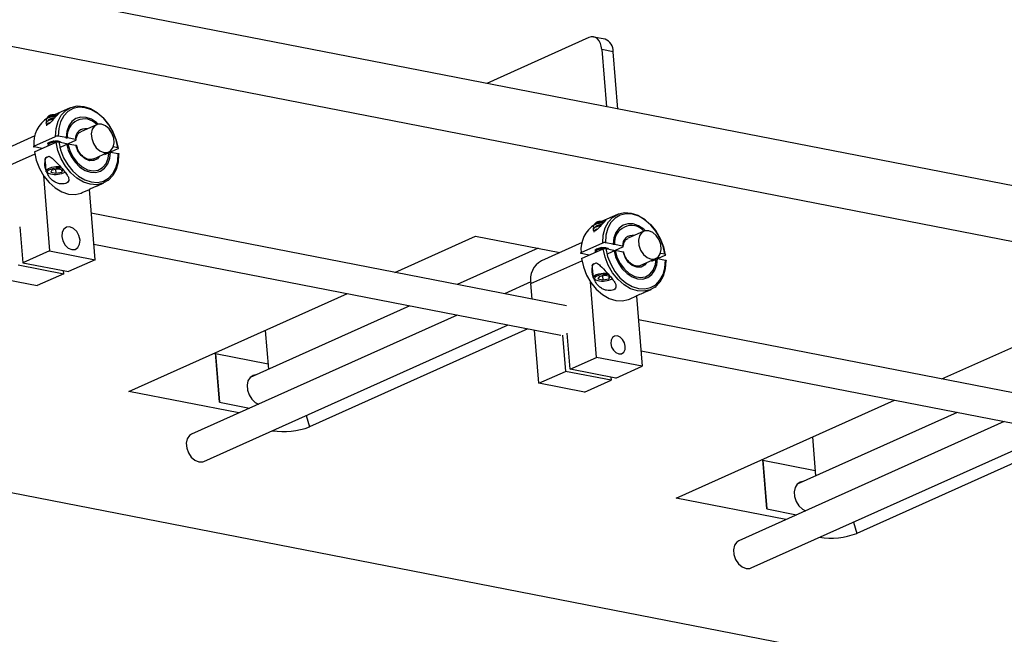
# Model space of a CAD drawing. Header units: inches. Extents: x 0.1 to 43.9, y 0.1 to 33.9.
# Tile 36 of 48: x 28.9 to 30.9, y 12 to 13.3. Entities that reach past the tile are written whole.
import ezdxf
from ezdxf import colors
from ezdxf.entities.mleader import LeaderData, LeaderLine
from ezdxf.math import Vec2, Vec3

# ---------------------------------------------------------------- set-up
doc = ezdxf.new("R2010")
doc.units = ezdxf.units.IN
doc.header["$MEASUREMENT"] = 0

msp = doc.modelspace()

# ---------------------------------------------------------------- linework, layer by layer
at = {"color": 7, "linetype": 'Continuous', "lineweight": 25}
for p, q in [((33.8312, 12.3752), (28.5469, 13.4046)), ((33.8408, 12.2569), (28.366, 13.3234)), ((30.0527, 13.2484), (29.8395, 13.1528)), ((30.0866, 13.2451), (30.0628, 13.2497)), ((30.0797, 13.2237), (30.0894, 13.1041)), ((30.1035, 13.2191), (30.0797, 13.2237)), ((30.1132, 13.0994), (30.1035, 13.2191)), ((28.9698, 13.1019), (28.9368, 13.0872)), ((28.9253, 13.085), (28.9226, 13.0823)), ((28.9414, 13.085), (28.9398, 13.0862)), ((28.9197, 13.0711), (28.9197, 13.0704)), ((29.0248, 13.0667), (28.9922, 13.052)), ((28.896, 13.0431), (28.811, 13.005)), ((28.8939, 13.022), (28.9392, 13.0423)), ((28.9612, 13.0397), (28.9447, 13.0429)), ((28.9806, 13.0359), (28.964, 13.0391)), ((28.9111, 13.0171), (28.8944, 13.0203)), ((28.8949, 13.0099), (28.9402, 13.0301)), ((28.9235, 13.0238), (28.9236, 13.0231)), ((28.9457, 13.0307), (28.9622, 13.0275)), ((28.9473, 13.0194), (28.9486, 13.0191)), ((28.9507, 13.0205), (28.9812, 13.0342)), ((28.965, 13.0269), (28.9816, 13.0237)), ((29.0421, 13.0045), (29.0697, 13.0169)), ((29.0693, 13.0186), (29.0598, 13.0204)), ((28.9189, 12.9979), (28.9216, 12.9992)), ((28.9232, 12.9998), (28.926, 13.0011)), ((29.0177, 12.995), (29.0504, 13.0097)), ((29.0538, 13.0096), (29.0702, 13.0064)), ((28.9174, 12.99), (28.919, 12.9701)), ((28.9443, 12.974), (28.9316, 12.9716)), ((28.9546, 12.972), (28.9443, 12.974)), ((28.9137, 12.9609), (28.9265, 12.8033)), ((28.9205, 12.9679), (28.923, 12.9659)), ((28.9316, 12.9716), (28.9293, 12.9672)), ((28.9293, 12.9672), (28.9396, 12.9652)), ((28.9389, 12.973), (28.9396, 12.9652)), ((28.9396, 12.9652), (28.9523, 12.9676)), ((28.9519, 12.9725), (28.9523, 12.9676)), ((28.9523, 12.9676), (28.9546, 12.972)), ((29.0252, 12.9384), (29.0401, 12.9451)), ((29.0488, 12.9503), (29.0505, 12.9517)), ((28.9949, 12.9248), (29.0101, 12.9316)), ((29.0217, 12.7847), (29.0098, 12.9315)), ((30.0063, 12.6884), (29.0138, 12.8817)), ((30.1124, 12.8794), (30.0794, 12.8646)), ((28.8649, 12.8537), (28.871, 12.7784)), ((30.0678, 12.8624), (30.0652, 12.8597)), ((30.0839, 12.8624), (30.0824, 12.8636)), ((29.6474, 12.7583), (29.8162, 12.834)), ((29.8162, 12.834), (29.9921, 12.7997)), ((30.0622, 12.8486), (30.0623, 12.8478)), ((30.1674, 12.8441), (30.1347, 12.8295)), ((29.0191, 12.817), (29.9943, 12.627)), ((30.0385, 12.8206), (29.9536, 12.7824)), ((30.0365, 12.7995), (30.0818, 12.8198)), ((30.1037, 12.8171), (30.0873, 12.8203)), ((30.0933, 12.7979), (30.1237, 12.8116)), ((30.1232, 12.8133), (30.1066, 12.8165)), ((28.9265, 12.8033), (28.871, 12.7784)), ((28.9265, 12.8033), (29.0217, 12.7847)), ((29.9467, 12.8086), (29.7779, 12.7329)), ((30.0536, 12.7945), (30.037, 12.7978)), ((30.0375, 12.7873), (30.0827, 12.8076)), ((30.0661, 12.8013), (30.0661, 12.8005)), ((30.0882, 12.8081), (30.1047, 12.8049)), ((30.1076, 12.8043), (30.1242, 12.8011)), ((30.1846, 12.7819), (30.2123, 12.7943)), ((30.2118, 12.796), (30.2024, 12.7979)), ((28.8613, 12.7741), (28.9566, 12.7555)), ((28.871, 12.7784), (28.9662, 12.7598)), ((29.0217, 12.7847), (28.9662, 12.7598)), ((30.0614, 12.7753), (30.0642, 12.7766)), ((30.0658, 12.7773), (30.0685, 12.7785)), ((30.1603, 12.7724), (30.193, 12.7871)), ((30.1963, 12.7871), (30.2128, 12.7838)), ((28.8059, 12.7492), (28.9011, 12.7306)), ((28.9566, 12.7555), (28.9011, 12.7306)), ((28.9566, 12.7555), (28.9561, 12.7618)), ((30.0599, 12.7674), (30.0615, 12.7476)), ((30.0742, 12.7491), (30.0718, 12.7447)), ((30.0869, 12.7514), (30.0742, 12.7491)), ((30.0815, 12.7504), (30.0821, 12.7427)), ((30.0972, 12.7494), (30.0869, 12.7514)), ((30.0944, 12.75), (30.0948, 12.745)), ((30.0948, 12.745), (30.0972, 12.7494)), ((29.9313, 12.7382), (29.8766, 12.7136)), ((29.9342, 12.7024), (29.9315, 12.7347)), ((30.0691, 12.5807), (30.0563, 12.7384)), ((30.063, 12.7453), (30.0656, 12.7434)), ((30.0718, 12.7447), (30.0821, 12.7427)), ((30.0821, 12.7427), (30.0948, 12.745)), ((30.1914, 12.7277), (30.1931, 12.7291)), ((29.0924, 12.5093), (29.5485, 12.7139)), ((30.1375, 12.7022), (30.1526, 12.709)), ((30.1524, 12.7089), (30.1643, 12.5622)), ((30.1678, 12.7159), (30.1827, 12.7225)), ((29.679, 12.6885), (29.3453, 12.5388)), ((26.9185, 12.6741), (31.2526, 11.8298)), ((29.7776, 12.6692), (29.2233, 12.4206)), ((29.2489, 12.3636), (29.8841, 12.6485)), ((31.1489, 12.4658), (30.1564, 12.6591)), ((29.3772, 12.6371), (29.3838, 12.556)), ((29.9256, 12.6404), (29.4696, 12.4358)), ((29.9484, 12.5266), (29.9394, 12.6377)), ((29.9978, 12.6268), (30.0039, 12.5515)), ((30.0136, 12.5558), (30.0075, 12.6312)), ((30.79, 12.5357), (30.9588, 12.6114)), ((29.2817, 12.487), (29.2733, 12.5904)), ((29.2734, 12.5887), (29.2817, 12.487)), ((29.2734, 12.5887), (29.3829, 12.5673)), ((30.1617, 12.5944), (31.1369, 12.4044)), ((30.0136, 12.5558), (30.0691, 12.5807)), ((30.1643, 12.5622), (30.0691, 12.5807)), ((29.9484, 12.5266), (30.0039, 12.5515)), ((30.0991, 12.5329), (30.0039, 12.5515)), ((30.1088, 12.5373), (30.0136, 12.5558)), ((30.1088, 12.5373), (30.1643, 12.5622)), ((30.0437, 12.508), (29.9484, 12.5266)), ((30.0437, 12.508), (30.0991, 12.5329)), ((30.0986, 12.5392), (30.0991, 12.5329)), ((29.3216, 12.4647), (29.0924, 12.5093)), ((29.2817, 12.487), (29.3442, 12.4748)), ((30.235, 12.2867), (30.691, 12.4913)), ((30.8216, 12.4659), (30.4879, 12.3162)), ((30.9202, 12.4467), (30.3659, 12.198)), ((30.3915, 12.141), (31.0266, 12.4259)), ((30.5198, 12.4145), (30.5264, 12.3335)), ((31.0682, 12.4178), (30.6122, 12.2133)), ((30.4242, 12.2644), (30.4158, 12.3678)), ((30.416, 12.3661), (30.4242, 12.2644)), ((30.416, 12.3661), (30.5255, 12.3448)), ((30.4641, 12.2421), (30.235, 12.2867)), ((30.4242, 12.2644), (30.4867, 12.2522))]:
    msp.add_line(p, q, dxfattribs=at)
at = {"color": 8, "linetype": 'Continuous', "lineweight": 25}
for p, q in [((28.8957, 13.0051), (28.789, 12.9573)), ((29.9315, 12.7347), (30.0383, 12.7826)), ((29.4628, 12.4595), (29.4696, 12.4358)), ((30.6054, 12.237), (30.6122, 12.2133))]:
    msp.add_line(p, q, dxfattribs=at)
at = {"color": 7, "linetype": 'Continuous', "lineweight": 25, "flags": 128}
for points in [[(30.0797, 13.2237), (30.0787, 13.2305), (30.0768, 13.2365), (30.0741, 13.2416), (30.0706, 13.2457), (30.0666, 13.2484), (30.0622, 13.2498), (30.0575, 13.2498), (30.0527, 13.2484)], [(28.9392, 13.0423), (28.9403, 13.0589), (28.9444, 13.0738), (28.9512, 13.0865), (28.9605, 13.0963), (28.9718, 13.1028), (28.9846, 13.1057), (28.9983, 13.1048), (29.0124, 13.1003), (29.0261, 13.0922), (29.0388, 13.081), (29.05, 13.0673), (29.0591, 13.0515), (29.0658, 13.0344), (29.0697, 13.0169)], [(29.0693, 13.0186), (29.0655, 13.0353), (29.0591, 13.0515), (29.0504, 13.0665), (29.0397, 13.0796), (29.0276, 13.0903), (29.0145, 13.0979), (29.0012, 13.1022), (28.9881, 13.1031), (28.9759, 13.1003), (28.9651, 13.0942), (28.9563, 13.0849), (28.9497, 13.0728), (28.9458, 13.0586), (28.9447, 13.0429)], [(28.9376, 13.087), (28.9395, 13.0864), (28.9398, 13.0862)], [(29.0285, 13.0678), (29.025, 13.071), (29.0141, 13.078), (29.0028, 13.0818), (28.9918, 13.0823), (28.9818, 13.0794), (28.9732, 13.0732), (28.9667, 13.0641), (28.9626, 13.0527), (28.9612, 13.0397)], [(29.04, 13.0086), (29.048, 13.0088), (29.0548, 13.0126), (29.0594, 13.0194), (29.0615, 13.0285), (29.0606, 13.0387), (29.057, 13.0489), (29.0511, 13.0578), (29.0435, 13.0644), (29.0352, 13.0677), (29.0272, 13.0675), (29.0205, 13.0638), (29.0158, 13.057), (29.0138, 13.0479), (29.0146, 13.0376), (29.0182, 13.0274), (29.0242, 13.0185), (29.0317, 13.012), (29.04, 13.0086)], [(28.9232, 13.027), (28.9239, 13.0285), (28.9265, 13.0302), (28.9308, 13.0316), (28.936, 13.0325), (28.9414, 13.0327), (28.9462, 13.0322)], [(29.0707, 13.0047), (29.0696, 12.9882), (29.0655, 12.9732), (29.0587, 12.9605), (29.0494, 12.9507), (29.0381, 12.9443), (29.0253, 12.9414), (29.0115, 12.9422), (28.9975, 12.9468), (28.9838, 12.9548), (28.9711, 12.966), (28.9599, 12.9798), (28.9508, 12.9956), (28.9441, 13.0126), (28.9402, 13.0301)], [(28.9457, 13.0307), (28.9494, 13.014), (28.9558, 12.9978), (28.9646, 12.9828), (28.9752, 12.9697), (28.9874, 12.959), (29.0004, 12.9514), (29.0138, 12.9471), (29.0268, 12.9462), (29.039, 12.949), (29.0498, 12.9551), (29.0587, 12.9644), (29.0652, 12.9765), (29.0691, 12.9907), (29.0702, 13.0064)], [(28.9462, 13.0322), (28.9496, 13.0311), (28.9511, 13.0296)], [(28.9622, 13.0275), (28.9658, 13.0134), (28.9719, 13), (28.9801, 12.9881), (28.99, 12.9783), (29.0008, 12.9713), (29.0121, 12.9675), (29.0231, 12.967), (29.0332, 12.9699), (29.0417, 12.9761), (29.0482, 12.9852), (29.0523, 12.9966), (29.0538, 13.0096)], [(28.965, 13.0269), (28.9689, 13.0126), (28.9755, 12.9992), (28.9843, 12.9875), (28.9948, 12.9784), (29.0061, 12.9726), (29.0175, 12.9704), (29.0282, 12.9719), (29.0375, 12.9772), (29.0446, 12.9857), (29.0492, 12.997), (29.0509, 13.0102)], [(28.8949, 13.0099), (28.8988, 12.9923), (28.9055, 12.9753), (28.9147, 12.9595), (28.9259, 12.9457), (28.9386, 12.9345), (28.9523, 12.9265), (28.9663, 12.9219), (28.98, 12.9211), (28.9928, 12.924), (28.9949, 12.9248)], [(28.917, 12.9943), (28.9181, 12.9967), (28.9224, 12.9995), (28.9258, 13.0008)], [(28.9205, 12.9679), (28.919, 12.9697), (28.92, 12.9726), (28.9243, 12.9754), (28.9313, 12.9777), (28.9398, 12.9791), (28.9487, 12.9794), (28.949, 12.9794)], [(28.9522, 12.9759), (28.9481, 12.9762), (28.9403, 12.9759), (28.9326, 12.9747), (28.9264, 12.9727), (28.9226, 12.9702), (28.9217, 12.9676), (28.9239, 12.9654), (28.9288, 12.9637)], [(30.0818, 12.8198), (30.0829, 12.8363), (30.087, 12.8513), (30.0938, 12.8639), (30.1031, 12.8737), (30.1144, 12.8802), (30.1272, 12.8831), (30.1409, 12.8822), (30.155, 12.8777), (30.1686, 12.8696), (30.1814, 12.8585), (30.1926, 12.8447), (30.2017, 12.8289), (30.2084, 12.8119), (30.2123, 12.7943)], [(30.2118, 12.796), (30.2081, 12.8127), (30.2017, 12.829), (30.1929, 12.844), (30.1823, 12.8571), (30.1701, 12.8677), (30.1571, 12.8753), (30.1437, 12.8797), (30.1307, 12.8805), (30.1185, 12.8778), (30.1077, 12.8716), (30.0988, 12.8623), (30.0923, 12.8503), (30.0884, 12.8361), (30.0873, 12.8203)], [(28.9903, 12.8258), (28.9881, 12.8351), (28.9833, 12.8436), (28.9767, 12.8499), (28.9693, 12.8531), (28.9622, 12.8527), (28.9564, 12.8488), (28.9529, 12.842), (28.9522, 12.8332), (28.9544, 12.8239), (28.9591, 12.8154), (28.9657, 12.8091), (28.9731, 12.8058), (28.9803, 12.8062), (28.986, 12.8101), (28.9895, 12.817), (28.9903, 12.8258)], [(30.0802, 12.8644), (30.082, 12.8638), (30.0824, 12.8636)], [(30.1711, 12.8453), (30.1675, 12.8484), (30.1567, 12.8554), (30.1454, 12.8593), (30.1344, 12.8597), (30.1243, 12.8568), (30.1158, 12.8506), (30.1093, 12.8416), (30.1052, 12.8302), (30.1037, 12.8171)], [(30.1826, 12.786), (30.1906, 12.7862), (30.1973, 12.79), (30.202, 12.7968), (30.2041, 12.8059), (30.2032, 12.8162), (30.1996, 12.8264), (30.1937, 12.8353), (30.1861, 12.8418), (30.1778, 12.8452), (30.1698, 12.845), (30.1631, 12.8412), (30.1584, 12.8344), (30.1563, 12.8253), (30.1572, 12.815), (30.1608, 12.8048), (30.1667, 12.7959), (30.1743, 12.7894), (30.1826, 12.786)], [(30.0658, 12.8045), (30.0665, 12.806), (30.0691, 12.8077), (30.0734, 12.8091), (30.0786, 12.8099), (30.084, 12.8101), (30.0888, 12.8096)], [(30.0888, 12.8096), (30.0922, 12.8085), (30.0937, 12.8071)], [(30.2133, 12.7821), (30.2122, 12.7656), (30.2081, 12.7506), (30.2012, 12.738), (30.192, 12.7282), (30.1807, 12.7217), (30.1679, 12.7188), (30.1541, 12.7197), (30.1401, 12.7242), (30.1264, 12.7323), (30.1137, 12.7434), (30.1025, 12.7572), (30.0933, 12.773), (30.0867, 12.79), (30.0827, 12.8076)], [(30.0882, 12.8081), (30.092, 12.7914), (30.0984, 12.7752), (30.1071, 12.7602), (30.1178, 12.7471), (30.1299, 12.7365), (30.143, 12.7288), (30.1563, 12.7245), (30.1694, 12.7237), (30.1816, 12.7264), (30.1924, 12.7325), (30.2012, 12.7419), (30.2078, 12.7539), (30.2117, 12.7681), (30.2128, 12.7838)], [(30.1047, 12.8049), (30.1084, 12.7908), (30.1145, 12.7775), (30.1227, 12.7655), (30.1325, 12.7558), (30.1434, 12.7487), (30.1547, 12.7449), (30.1657, 12.7444), (30.1757, 12.7473), (30.1843, 12.7535), (30.1908, 12.7626), (30.1949, 12.774), (30.1963, 12.7871)], [(30.1076, 12.8043), (30.1115, 12.7901), (30.1181, 12.7766), (30.1269, 12.7649), (30.1373, 12.7559), (30.1486, 12.75), (30.1601, 12.7478), (30.1708, 12.7493), (30.18, 12.7546), (30.1872, 12.7631), (30.1918, 12.7744), (30.1935, 12.7876)], [(30.0375, 12.7873), (30.0414, 12.7697), (30.0481, 12.7527), (30.0572, 12.7369), (30.0684, 12.7231), (30.0812, 12.712), (30.0949, 12.7039), (30.1089, 12.6994), (30.1226, 12.6985), (30.1354, 12.7014), (30.1375, 12.7022)], [(30.0596, 12.7717), (30.0607, 12.7741), (30.065, 12.7769), (30.0683, 12.7782)], [(30.063, 12.7453), (30.0616, 12.7471), (30.0626, 12.75), (30.0669, 12.7528), (30.0739, 12.7551), (30.0824, 12.7565), (30.0913, 12.7568), (30.0916, 12.7568)], [(30.0947, 12.7534), (30.0907, 12.7536), (30.0828, 12.7533), (30.0752, 12.7521), (30.069, 12.7501), (30.0652, 12.7476), (30.0643, 12.745), (30.0665, 12.7428), (30.0714, 12.7412)], [(30.1289, 12.604), (30.1272, 12.6114), (30.1234, 12.6181), (30.1182, 12.6231), (30.1123, 12.6257), (30.1066, 12.6254), (30.102, 12.6223), (30.0992, 12.6168), (30.0987, 12.6099), (30.1004, 12.6024), (30.1042, 12.5957), (30.1094, 12.5907), (30.1153, 12.5881), (30.121, 12.5884), (30.1256, 12.5915), (30.1284, 12.597), (30.1289, 12.604)], [(29.3569, 12.544), (29.3517, 12.543), (29.3453, 12.5387), (29.3409, 12.5317), (29.3391, 12.5227), (29.3399, 12.5126), (29.3433, 12.5025), (29.349, 12.4935), (29.3562, 12.4866), (29.3628, 12.4832)], [(29.2233, 12.4206), (29.219, 12.4177), (29.2143, 12.4109), (29.2122, 12.4018), (29.2131, 12.3915), (29.2167, 12.3813), (29.2226, 12.3724), (29.2302, 12.3659), (29.2385, 12.3625)], [(29.2385, 12.3625), (29.2465, 12.3627), (29.2489, 12.3636)], [(30.4995, 12.3214), (30.4942, 12.3204), (30.4879, 12.3162), (30.4835, 12.3092), (30.4816, 12.3001), (30.4825, 12.29), (30.4859, 12.2799), (30.4915, 12.2709), (30.4988, 12.2641), (30.5053, 12.2606)], [(30.3659, 12.198), (30.3615, 12.1951), (30.3569, 12.1883), (30.3548, 12.1792), (30.3556, 12.1689), (30.3593, 12.1587), (30.3652, 12.1498), (30.3728, 12.1433), (30.3811, 12.14)], [(30.3811, 12.14), (30.3891, 12.1401), (30.3915, 12.141)]]:
    msp.add_lwpolyline(points, dxfattribs=at)
at = {"color": 8, "linetype": 'Continuous', "lineweight": 25, "flags": 128}
for points in [[(29.0307, 13.0008), (29.0266, 12.9957), (29.0191, 12.9916), (29.0102, 12.9914), (29.0009, 12.9951), (28.9924, 13.0024), (28.9857, 13.0123), (28.9816, 13.0237)], [(30.1732, 12.7782), (30.1692, 12.7732), (30.1617, 12.769), (30.1527, 12.7688), (30.1435, 12.7726), (30.135, 12.7798), (30.1283, 12.7897), (30.1242, 12.8011)]]:
    msp.add_lwpolyline(points, dxfattribs=at)
at = {"color": 7, "linetype": 'Continuous', "lineweight": 25}
for centre, radius, start, end in [((30.0774, 13.2206), 0.0262, 356.7513, 69.495), ((28.9553, 13.0284), 0.0617, 121.6678, 185.8971), ((28.9344, 13.0514), 0.0319, 94.7408, 112.1107), ((28.934, 13.0703), 0.0171, 77.8806, 120.7077), ((28.935, 13.0641), 0.0218, 76.2758, 94.3033), ((28.999, 13.0434), 0.0353, 41.8679, 186.9278), ((28.9384, 13.0111), 0.0483, 258.5716, 295.5637), ((30.0979, 12.8058), 0.0617, 121.6674, 185.8973), ((30.077, 12.8288), 0.0319, 94.7408, 112.1104), ((30.0766, 12.8477), 0.0171, 77.8811, 120.7072), ((30.0776, 12.8415), 0.0218, 76.2758, 94.3033), ((30.1416, 12.8208), 0.0353, 41.868, 186.9275), ((29.9755, 12.7434), 0.0448, 119.2738, 191.2006), ((30.081, 12.7885), 0.0483, 258.5715, 295.5638), ((29.4158, 12.5739), 0.1482, 260.6851, 291.2968), ((30.5583, 12.3513), 0.1482, 260.6851, 291.2968)]:
    msp.add_arc(centre, radius, start, end, dxfattribs=at)
at = {"color": 8, "linetype": 'Continuous', "lineweight": 25}
for centre, start, end in [((29.0014, 13.0374), 79.7575, 184.1057), ((30.144, 12.8148), 79.7573, 184.1054)]:
    msp.add_arc(centre, 0.0208, start, end, dxfattribs=at)
at = {"color": 7, "linetype": 'Continuous', "lineweight": 25}
for points, knots in [([(28.9318, 13.0832), (28.93, 13.0828), (28.9265, 13.0821), (28.9222, 13.0802), (28.9195, 13.0782), (28.919, 13.076), (28.9199, 13.0745), (28.9213, 13.0739), (28.9215, 13.0738)], [0, 0, 0, 0, 0.193723, 0.382278, 0.574221, 0.771239, 0.960414, 1, 1, 1, 1]), ([(28.9419, 13.0856), (28.9402, 13.0838), (28.9368, 13.0802), (28.9318, 13.0746), (28.9277, 13.0706), (28.9251, 13.0685), (28.9231, 13.0674), (28.9215, 13.0671), (28.9201, 13.0678), (28.9196, 13.0701), (28.92, 13.0727), (28.9216, 13.0746), (28.9218, 13.0748)], [0, 0, 0, 0, 0.178018, 0.358397, 0.434677, 0.511763, 0.561995, 0.612213, 0.682871, 0.797304, 0.974631, 1, 1, 1, 1]), ([(28.9198, 13.0711), (28.9199, 13.0718), (28.92, 13.0731), (28.9227, 13.0751), (28.927, 13.0769), (28.9315, 13.078), (28.9342, 13.0783), (28.9351, 13.0783)], [0, 0, 0, 0, 0.196522, 0.423446, 0.650346, 0.883271, 1, 1, 1, 1]), ([(28.9344, 13.0775), (28.9337, 13.0775), (28.933, 13.0774), (28.9305, 13.077), (28.9269, 13.0761), (28.9227, 13.0743), (28.92, 13.0724), (28.9199, 13.071), (28.9199, 13.0704)], [0, 0, 0, 0, 0.084443, 0.092762, 0.330122, 0.56115, 0.796329, 1, 1, 1, 1]), ([(28.9334, 13.0859), (28.9324, 13.0858), (28.9304, 13.0855), (28.9272, 13.0847), (28.9245, 13.0837), (28.9226, 13.0825), (28.9222, 13.0816), (28.922, 13.0812)], [0, 0, 0, 0, 0.17506, 0.38464, 0.594264, 0.804235, 1, 1, 1, 1]), ([(28.9224, 13.081), (28.9236, 13.0815), (28.9259, 13.0827), (28.9302, 13.084), (28.9342, 13.0849), (28.9376, 13.0853), (28.9394, 13.0854), (28.9401, 13.0853), (28.9402, 13.0853)], [0, 0, 0, 0, 0.205113, 0.410217, 0.615254, 0.787406, 0.959899, 1, 1, 1, 1]), ([(28.9257, 13.0828), (28.9252, 13.0825), (28.9241, 13.0819), (28.923, 13.0813), (28.9225, 13.081)], [0, 0, 0, 0, 0.4994217, 1, 1, 1, 1]), ([(28.9262, 13.0768), (28.9256, 13.0766), (28.9246, 13.076), (28.9235, 13.0754), (28.9229, 13.0751)], [0, 0, 0, 0, 0.4994217, 1, 1, 1, 1]), ([(28.9334, 13.0859), (28.9329, 13.0858), (28.9312, 13.0855), (28.9281, 13.0847), (28.9252, 13.0833), (28.9235, 13.0822), (28.9234, 13.0816), (28.9234, 13.0815)], [0, 0, 0, 0, 0.103051, 0.391854, 0.673169, 0.954525, 1, 1, 1, 1]), ([(28.937, 13.0803), (28.9369, 13.0803), (28.936, 13.0803), (28.9344, 13.0801), (28.9316, 13.0796), (28.9286, 13.0788), (28.9257, 13.0774), (28.924, 13.0763), (28.9239, 13.0757), (28.9239, 13.0756)], [0, 0, 0, 0, 0.006375, 0.189706, 0.273208, 0.507223, 0.735171, 0.963152, 1, 1, 1, 1]), ([(28.9402, 13.0853), (28.9399, 13.0854), (28.9387, 13.0855), (28.9359, 13.0855), (28.932, 13.085), (28.9282, 13.084), (28.9264, 13.0831), (28.9255, 13.0827)], [0, 0, 0, 0, 0.087722, 0.321997, 0.548865, 0.785201, 1, 1, 1, 1]), ([(28.9362, 13.0795), (28.935, 13.0794), (28.9325, 13.0791), (28.9287, 13.0781), (28.9269, 13.0772), (28.926, 13.0767)], [0, 0, 0, 0, 0.332031, 0.681962, 1, 1, 1, 1]), ([(28.9399, 13.0834), (28.9395, 13.0835), (28.938, 13.0836), (28.9351, 13.0836), (28.9327, 13.0833), (28.9318, 13.0832)], [0, 0, 0, 0, 0.161014, 0.686623, 1, 1, 1, 1]), ([(28.9368, 13.0866), (28.9375, 13.0869), (28.9395, 13.088), (28.9424, 13.0894), (28.9448, 13.0904), (28.9461, 13.0908), (28.9463, 13.0905), (28.9453, 13.0892), (28.9435, 13.0873), (28.9421, 13.0858), (28.9419, 13.0856)], [0, 0, 0, 0, 0.0731818, 0.2129281, 0.3394468, 0.4642123, 0.5957442, 0.7426665, 0.9558447, 1, 1, 1, 1]), ([(28.9264, 13.0696), (28.9254, 13.0692), (28.9228, 13.0683), (28.9205, 13.0664), (28.9204, 13.0651), (28.9204, 13.0645)], [0, 0, 0, 0, 0.274148, 0.663131, 1, 1, 1, 1]), ([(28.9207, 13.0667), (28.9207, 13.0668), (28.9209, 13.0677), (28.9233, 13.0691), (28.926, 13.0705), (28.9279, 13.0709), (28.928, 13.071)], [0, 0, 0, 0, 0.080985, 0.520571, 0.960111, 1, 1, 1, 1]), ([(28.9266, 13.0709), (28.9261, 13.0706), (28.9251, 13.0701), (28.924, 13.0695), (28.9234, 13.0692)], [0, 0, 0, 0, 0.4994217, 1, 1, 1, 1]), ([(28.9447, 13.0429), (28.9443, 13.0429), (28.9436, 13.043), (28.9422, 13.043), (28.9409, 13.0429), (28.9399, 13.0426), (28.9394, 13.0424), (28.9392, 13.0423)], [0, 0, 0, 0, 0.2155091, 0.4309962, 0.6462335, 0.8607965, 1, 1, 1, 1]), ([(28.964, 13.0391), (28.9639, 13.0391), (28.9637, 13.039), (28.9631, 13.0388), (28.9625, 13.0388), (28.9618, 13.0388), (28.9613, 13.0389), (28.9609, 13.039), (28.9607, 13.0391), (28.9607, 13.0393), (28.9608, 13.0395), (28.9611, 13.0396), (28.9612, 13.0397)], [0, 0, 0, 0, 0.086881, 0.1932, 0.299952, 0.407267, 0.515225, 0.623527, 0.731717, 0.800021, 0.906641, 1, 1, 1, 1]), ([(28.9812, 13.0342), (28.9814, 13.0343), (28.9819, 13.0346), (28.9821, 13.035), (28.982, 13.0354), (28.9814, 13.0357), (28.9809, 13.0358), (28.9806, 13.0359)], [0, 0, 0, 0, 0.209304, 0.418623, 0.630067, 0.845709, 1, 1, 1, 1]), ([(28.982, 13.034), (28.9821, 13.0354), (28.9825, 13.0397), (28.9849, 13.0456), (28.9883, 13.0501), (28.9911, 13.0512), (28.992, 13.0516)], [0, 0, 0, 0, 0.169625, 0.501622, 0.835785, 1, 1, 1, 1]), ([(28.8939, 13.022), (28.8937, 13.0219), (28.8932, 13.0216), (28.893, 13.0212), (28.8931, 13.0208), (28.8937, 13.0205), (28.8942, 13.0204), (28.8944, 13.0203)], [0, 0, 0, 0, 0.213898, 0.42779, 0.642016, 0.856732, 1, 1, 1, 1]), ([(28.9232, 13.029), (28.9232, 13.0289), (28.9229, 13.0281), (28.9239, 13.0271), (28.9255, 13.0265), (28.9259, 13.0263)], [0, 0, 0, 0, 0.106152, 0.758331, 1, 1, 1, 1]), ([(28.9237, 13.0239), (28.9237, 13.0245), (28.9238, 13.0258), (28.9265, 13.0278), (28.9308, 13.0296), (28.9362, 13.0309), (28.9416, 13.0314), (28.9457, 13.0314), (28.9472, 13.031), (28.9476, 13.0309)], [0, 0, 0, 0, 0.137577, 0.296437, 0.455281, 0.618342, 0.774912, 0.936539, 1, 1, 1, 1]), ([(28.9415, 13.0306), (28.9398, 13.0304), (28.938, 13.0303), (28.9344, 13.0297), (28.9308, 13.0288), (28.9266, 13.0271), (28.9239, 13.0251), (28.9238, 13.0237), (28.9237, 13.0231)], [0, 0, 0, 0, 0.201385, 0.208642, 0.415685, 0.617204, 0.822343, 1, 1, 1, 1]), ([(28.93, 13.0296), (28.9295, 13.0293), (28.9284, 13.0287), (28.9273, 13.0281), (28.9268, 13.0278)], [0, 0, 0, 0, 0.4994372, 1, 1, 1, 1]), ([(28.9364, 13.0325), (28.9364, 13.0325), (28.935, 13.0322), (28.9324, 13.0315), (28.9295, 13.0301), (28.9278, 13.029), (28.9277, 13.0284), (28.9277, 13.0283)], [0, 0, 0, 0, 0.00835, 0.327648, 0.638664, 0.949726, 1, 1, 1, 1]), ([(28.9446, 13.0321), (28.9446, 13.0321), (28.9443, 13.0322), (28.9429, 13.0323), (28.9402, 13.0323), (28.9363, 13.0318), (28.9326, 13.0308), (28.9307, 13.0299), (28.9299, 13.0295)], [0, 0, 0, 0, 0.009072, 0.095996, 0.328145, 0.552958, 0.787149, 1, 1, 1, 1]), ([(28.9402, 13.0301), (28.9405, 13.0303), (28.9411, 13.0305), (28.9424, 13.0307), (28.9437, 13.0308), (28.9448, 13.0308), (28.9454, 13.0307), (28.9457, 13.0307)], [0, 0, 0, 0, 0.213898, 0.42779, 0.642016, 0.856732, 1, 1, 1, 1]), ([(28.9478, 13.031), (28.9473, 13.0312), (28.9463, 13.0315), (28.9453, 13.0319), (28.9447, 13.0321)], [0, 0, 0, 0, 0.500198, 1, 1, 1, 1]), ([(28.947, 13.0313), (28.9472, 13.0314), (28.9475, 13.0315), (28.9477, 13.0317), (28.9478, 13.0317)], [0, 0, 0, 0, 0.813243, 1, 1, 1, 1]), ([(28.9816, 13.0237), (28.9819, 13.0236), (28.9826, 13.0234), (28.983, 13.0231), (28.983, 13.0229), (28.983, 13.0229)], [0, 0, 0, 0, 0.421125, 0.842297, 1, 1, 1, 1]), ([(29.0179, 12.9955), (29.0169, 12.9949), (29.0141, 12.9934), (29.008, 12.9938), (29.0005, 12.9968), (28.9934, 13.0026), (28.9876, 13.0105), (28.9843, 13.018), (28.9832, 13.0225), (28.9828, 13.0239)], [0, 0, 0, 0, 0.0880241, 0.2642134, 0.4340371, 0.5989295, 0.762673, 0.9261142, 1, 1, 1, 1]), ([(29.0697, 13.0169), (29.07, 13.017), (29.0705, 13.0173), (29.0707, 13.0177), (29.0705, 13.0181), (29.07, 13.0184), (29.0695, 13.0186), (29.0693, 13.0186)], [0, 0, 0, 0, 0.213899, 0.427787, 0.642014, 0.856732, 1, 1, 1, 1]), ([(28.9206, 12.9693), (28.92, 12.9707), (28.9171, 12.9769), (28.9164, 12.9873), (28.9182, 12.9951), (28.9189, 12.9979)], [0, 0, 0, 0, 0.146637, 0.694457, 1, 1, 1, 1]), ([(28.926, 13.0011), (28.9287, 12.9991), (28.9361, 12.9937), (28.9466, 12.982), (28.9569, 12.9706), (28.9634, 12.9619), (28.9669, 12.9551), (28.9673, 12.9498), (28.9647, 12.9459), (28.9601, 12.9435), (28.954, 12.9426), (28.947, 12.9432), (28.9396, 12.9457), (28.9318, 12.9507), (28.925, 12.9578), (28.9227, 12.9642), (28.9217, 12.9669)], [0, 0, 0, 0, 0.084926, 0.227018, 0.329638, 0.40625, 0.468588, 0.531244, 0.586387, 0.637978, 0.688693, 0.739764, 0.792704, 0.8504, 0.934861, 1, 1, 1, 1]), ([(29.0702, 13.0064), (29.0706, 13.0063), (29.0712, 13.0062), (29.0716, 13.0058), (29.0717, 13.0054), (29.0713, 13.005), (29.0709, 13.0048), (29.0707, 13.0047)], [0, 0, 0, 0, 0.21551, 0.430998, 0.646236, 0.860796, 1, 1, 1, 1]), ([(29.0252, 12.9384), (29.0252, 12.9384), (29.0228, 12.9373), (29.0183, 12.9354), (29.0133, 12.9332), (29.0105, 12.9318), (29.0101, 12.9317), (29.01, 12.9316)], [0, 0, 0, 0, 0.005898, 0.318975, 0.611876, 0.89981, 1, 1, 1, 1]), ([(30.0744, 12.8606), (30.0726, 12.8602), (30.069, 12.8595), (30.0648, 12.8577), (30.0621, 12.8556), (30.0616, 12.8534), (30.0624, 12.8519), (30.0638, 12.8513), (30.0641, 12.8512)], [0, 0, 0, 0, 0.193723, 0.382279, 0.574222, 0.771242, 0.960417, 1, 1, 1, 1]), ([(30.0845, 12.863), (30.0828, 12.8612), (30.0794, 12.8576), (30.0744, 12.8521), (30.0703, 12.848), (30.0677, 12.8459), (30.0656, 12.8448), (30.064, 12.8445), (30.0627, 12.8452), (30.0622, 12.8475), (30.0626, 12.8501), (30.0642, 12.852), (30.0644, 12.8522)], [0, 0, 0, 0, 0.178019, 0.358398, 0.434677, 0.511763, 0.561996, 0.612213, 0.682871, 0.797306, 0.974631, 1, 1, 1, 1]), ([(30.0624, 12.8486), (30.0624, 12.8492), (30.0625, 12.8505), (30.0652, 12.8525), (30.0695, 12.8543), (30.0741, 12.8554), (30.0768, 12.8557), (30.0777, 12.8558)], [0, 0, 0, 0, 0.196521, 0.423446, 0.650347, 0.883273, 1, 1, 1, 1]), ([(30.077, 12.8549), (30.0763, 12.8549), (30.0756, 12.8548), (30.0731, 12.8544), (30.0695, 12.8535), (30.0653, 12.8518), (30.0626, 12.8498), (30.0625, 12.8484), (30.0625, 12.8478)], [0, 0, 0, 0, 0.084442, 0.092763, 0.330123, 0.561151, 0.79633, 1, 1, 1, 1]), ([(30.076, 12.8633), (30.075, 12.8632), (30.0729, 12.863), (30.0698, 12.8622), (30.0671, 12.8611), (30.0652, 12.8599), (30.0648, 12.859), (30.0646, 12.8586)], [0, 0, 0, 0, 0.17506, 0.384638, 0.594261, 0.804231, 1, 1, 1, 1]), ([(30.065, 12.8584), (30.0662, 12.8589), (30.0685, 12.8601), (30.0727, 12.8615), (30.0768, 12.8623), (30.0802, 12.8627), (30.082, 12.8628), (30.0827, 12.8628), (30.0828, 12.8628)], [0, 0, 0, 0, 0.205114, 0.410215, 0.615252, 0.787404, 0.959896, 1, 1, 1, 1]), ([(30.0683, 12.8602), (30.0677, 12.8599), (30.0667, 12.8593), (30.0656, 12.8587), (30.065, 12.8584)], [0, 0, 0, 0, 0.4994283, 1, 1, 1, 1]), ([(30.0687, 12.8543), (30.0682, 12.854), (30.0672, 12.8534), (30.0661, 12.8528), (30.0655, 12.8525)], [0, 0, 0, 0, 0.4994283, 1, 1, 1, 1]), ([(30.076, 12.8633), (30.0755, 12.8632), (30.0737, 12.863), (30.0707, 12.8621), (30.0677, 12.8608), (30.0661, 12.8596), (30.066, 12.859), (30.066, 12.8589)], [0, 0, 0, 0, 0.103051, 0.391854, 0.67317, 0.954528, 1, 1, 1, 1]), ([(30.0795, 12.8577), (30.0795, 12.8577), (30.0786, 12.8577), (30.077, 12.8575), (30.0742, 12.857), (30.0712, 12.8562), (30.0682, 12.8549), (30.0666, 12.8537), (30.0665, 12.8531), (30.0664, 12.853)], [0, 0, 0, 0, 0.006375, 0.189706, 0.273208, 0.507223, 0.735172, 0.963154, 1, 1, 1, 1]), ([(30.0828, 12.8628), (30.0825, 12.8628), (30.0812, 12.8629), (30.0785, 12.8629), (30.0746, 12.8624), (30.0708, 12.8614), (30.069, 12.8605), (30.0681, 12.8601)], [0, 0, 0, 0, 0.087722, 0.3220009, 0.548866, 0.7852017, 1, 1, 1, 1]), ([(30.0788, 12.8569), (30.0776, 12.8568), (30.0751, 12.8565), (30.0713, 12.8555), (30.0695, 12.8546), (30.0686, 12.8542)], [0, 0, 0, 0, 0.332028, 0.681961, 1, 1, 1, 1]), ([(30.0824, 12.8608), (30.0821, 12.8609), (30.0806, 12.8611), (30.0776, 12.861), (30.0753, 12.8607), (30.0744, 12.8606)], [0, 0, 0, 0, 0.161021, 0.686625, 1, 1, 1, 1]), ([(30.0794, 12.864), (30.0801, 12.8644), (30.0821, 12.8654), (30.085, 12.8668), (30.0874, 12.8678), (30.0887, 12.8682), (30.0889, 12.8679), (30.0879, 12.8666), (30.0861, 12.8647), (30.0847, 12.8632), (30.0845, 12.863)], [0, 0, 0, 0, 0.073184, 0.2129295, 0.3394482, 0.4642137, 0.5957456, 0.7426664, 0.9558463, 1, 1, 1, 1]), ([(30.069, 12.847), (30.0679, 12.8466), (30.0654, 12.8457), (30.0631, 12.8439), (30.063, 12.8425), (30.0629, 12.8419)], [0, 0, 0, 0, 0.274149, 0.663132, 1, 1, 1, 1]), ([(30.0633, 12.8441), (30.0633, 12.8442), (30.0635, 12.8451), (30.0659, 12.8466), (30.0686, 12.8479), (30.0705, 12.8484), (30.0706, 12.8484)], [0, 0, 0, 0, 0.080982, 0.52057, 0.960111, 1, 1, 1, 1]), ([(30.0692, 12.8484), (30.0687, 12.8481), (30.0676, 12.8475), (30.0665, 12.8469), (30.066, 12.8466)], [0, 0, 0, 0, 0.4994283, 1, 1, 1, 1]), ([(30.079, 12.8099), (30.079, 12.8099), (30.0776, 12.8097), (30.075, 12.8089), (30.0721, 12.8076), (30.0704, 12.8064), (30.0703, 12.8058), (30.0703, 12.8057)], [0, 0, 0, 0, 0.00835, 0.327648, 0.638666, 0.949729, 1, 1, 1, 1]), ([(30.0872, 12.8095), (30.0872, 12.8095), (30.0869, 12.8096), (30.0855, 12.8097), (30.0828, 12.8097), (30.0789, 12.8092), (30.0751, 12.8082), (30.0733, 12.8073), (30.0724, 12.8069)], [0, 0, 0, 0, 0.0090717, 0.0959961, 0.3281497, 0.5529585, 0.7871502, 1, 1, 1, 1]), ([(30.0873, 12.8203), (30.0869, 12.8204), (30.0862, 12.8205), (30.0848, 12.8204), (30.0835, 12.8203), (30.0825, 12.82), (30.082, 12.8198), (30.0818, 12.8198)], [0, 0, 0, 0, 0.2155, 0.43099, 0.646238, 0.860795, 1, 1, 1, 1]), ([(30.0904, 12.8084), (30.0899, 12.8086), (30.0889, 12.809), (30.0878, 12.8093), (30.0873, 12.8095)], [0, 0, 0, 0, 0.500199, 1, 1, 1, 1]), ([(30.1066, 12.8165), (30.1065, 12.8165), (30.1062, 12.8164), (30.1057, 12.8163), (30.105, 12.8162), (30.1044, 12.8162), (30.1039, 12.8163), (30.1035, 12.8164), (30.1033, 12.8166), (30.1033, 12.8167), (30.1034, 12.8169), (30.1036, 12.817), (30.1037, 12.8171)], [0, 0, 0, 0, 0.086882, 0.19319, 0.299951, 0.407277, 0.515235, 0.623513, 0.731725, 0.80002, 0.906641, 1, 1, 1, 1]), ([(30.1237, 12.8116), (30.124, 12.8117), (30.1245, 12.812), (30.1247, 12.8124), (30.1245, 12.8128), (30.124, 12.8131), (30.1234, 12.8132), (30.1232, 12.8133)], [0, 0, 0, 0, 0.209303, 0.418616, 0.630055, 0.845701, 1, 1, 1, 1]), ([(30.1246, 12.8114), (30.1247, 12.8129), (30.1251, 12.8171), (30.1275, 12.8231), (30.1309, 12.8276), (30.1337, 12.8286), (30.1346, 12.829)], [0, 0, 0, 0, 0.169625, 0.501621, 0.835785, 1, 1, 1, 1]), ([(30.0365, 12.7995), (30.0363, 12.7993), (30.0358, 12.7991), (30.0355, 12.7986), (30.0357, 12.7982), (30.0363, 12.7979), (30.0368, 12.7978), (30.037, 12.7978)], [0, 0, 0, 0, 0.213901, 0.42779, 0.64201, 0.85673, 1, 1, 1, 1]), ([(30.0662, 12.8013), (30.0663, 12.8019), (30.0664, 12.8032), (30.0691, 12.8052), (30.0734, 12.807), (30.0787, 12.8083), (30.0842, 12.8088), (30.0883, 12.8088), (30.0898, 12.8084), (30.0902, 12.8083)], [0, 0, 0, 0, 0.1375766, 0.2964372, 0.455281, 0.6183429, 0.7749123, 0.9365366, 1, 1, 1, 1]), ([(30.0841, 12.808), (30.0824, 12.8079), (30.0806, 12.8077), (30.0769, 12.8071), (30.0733, 12.8062), (30.0691, 12.8045), (30.0664, 12.8025), (30.0663, 12.8012), (30.0663, 12.8005)], [0, 0, 0, 0, 0.201381, 0.208639, 0.415683, 0.617203, 0.822343, 1, 1, 1, 1]), ([(30.0726, 12.807), (30.072, 12.8067), (30.071, 12.8061), (30.0699, 12.8055), (30.0694, 12.8052)], [0, 0, 0, 0, 0.4994439, 1, 1, 1, 1]), ([(30.0827, 12.8076), (30.0831, 12.8077), (30.0837, 12.8079), (30.085, 12.8082), (30.0863, 12.8083), (30.0874, 12.8082), (30.088, 12.8081), (30.0882, 12.8081)], [0, 0, 0, 0, 0.213901, 0.42779, 0.64201, 0.85673, 1, 1, 1, 1]), ([(30.0896, 12.8087), (30.0898, 12.8088), (30.0901, 12.809), (30.0903, 12.8091), (30.0903, 12.8091)], [0, 0, 0, 0, 0.813423, 1, 1, 1, 1]), ([(30.1242, 12.8011), (30.1245, 12.801), (30.1251, 12.8009), (30.1256, 12.8006), (30.1256, 12.8004), (30.1256, 12.8003)], [0, 0, 0, 0, 0.421145, 0.842292, 1, 1, 1, 1]), ([(30.1605, 12.7729), (30.1595, 12.7724), (30.1566, 12.7708), (30.1506, 12.7712), (30.1431, 12.7742), (30.136, 12.7801), (30.1302, 12.7879), (30.1268, 12.7954), (30.1257, 12.7999), (30.1254, 12.8013)], [0, 0, 0, 0, 0.088025, 0.264214, 0.434037, 0.598931, 0.762673, 0.926114, 1, 1, 1, 1]), ([(30.2123, 12.7943), (30.2126, 12.7945), (30.2131, 12.7947), (30.2133, 12.7952), (30.2131, 12.7956), (30.2126, 12.7959), (30.212, 12.796), (30.2118, 12.796)], [0, 0, 0, 0, 0.213897, 0.427797, 0.642035, 0.856754, 1, 1, 1, 1]), ([(30.0632, 12.7468), (30.0626, 12.7481), (30.0596, 12.7543), (30.059, 12.7647), (30.0608, 12.7725), (30.0614, 12.7753)], [0, 0, 0, 0, 0.146636, 0.694456, 1, 1, 1, 1]), ([(30.0685, 12.7785), (30.0713, 12.7765), (30.0786, 12.7711), (30.0892, 12.7594), (30.0995, 12.748), (30.106, 12.7393), (30.1094, 12.7325), (30.1098, 12.7272), (30.1073, 12.7233), (30.1027, 12.7209), (30.0966, 12.72), (30.0896, 12.7206), (30.0822, 12.7231), (30.0744, 12.7281), (30.0676, 12.7352), (30.0652, 12.7416), (30.0642, 12.7444)], [0, 0, 0, 0, 0.0849261, 0.2270175, 0.3296379, 0.4062494, 0.4685868, 0.5312429, 0.5863873, 0.6379777, 0.6886935, 0.7397637, 0.7927041, 0.8503998, 0.9348606, 1, 1, 1, 1]), ([(30.2128, 12.7838), (30.2131, 12.7838), (30.2137, 12.7836), (30.2142, 12.7832), (30.2142, 12.7828), (30.2139, 12.7824), (30.2135, 12.7822), (30.2133, 12.7821)], [0, 0, 0, 0, 0.215499, 0.431009, 0.646224, 0.860798, 1, 1, 1, 1]), ([(30.1678, 12.7159), (30.1678, 12.7158), (30.1654, 12.7147), (30.1609, 12.7129), (30.1559, 12.7106), (30.1531, 12.7093), (30.1527, 12.7091), (30.1526, 12.7091)], [0, 0, 0, 0, 0.005903, 0.318978, 0.611879, 0.899812, 1, 1, 1, 1])]:
    msp.add_open_spline(points, degree=3, knots=knots, dxfattribs=at)

# ---------------------------------------------------------------- leaders
ml = msp.add_multileader_mtext('Standard')
ml.set_content('McMASTER\\P6498K654', color=256)
ml.set_leader_properties()
ml.build(insert=Vec2(0, 0))
ml.multileader.update_dxf_attribs({"dogleg_length": 0.2, "arrow_head_size": 0.4})
ctx = ml.context
ctx.base_point, ctx.char_height, ctx.arrow_head_size, ctx.landing_gap_size, ctx.plane_origin = Vec3(29.4476, 16.3451), 0.18, 0.4, 0.09, Vec3(32.4719, 12.3207)
ctx.text_align_type = 2
notes = []
notes.append((ctx, [(0, (1, 1, 0), (31.2076, 16.3451), (-1, 0), 0.2, [(0, [(32.4719, 12.3207)], 0, [])])]))
ctx.mtext.insert, ctx.mtext.alignment, ctx.mtext.flow_direction = Vec3(30.9176, 16.4351), 3, 5
ml = msp.add_multileader_mtext('Standard')
ml.set_content('McMASTER\\P6498K43', color=256)
ml.set_leader_properties()
ml.build(insert=Vec2(0, 0))
ml.multileader.update_dxf_attribs({"dogleg_length": 0.2, "arrow_head_size": 0.4})
ctx = ml.context
ctx.base_point, ctx.char_height, ctx.arrow_head_size, ctx.landing_gap_size, ctx.plane_origin = Vec3(27.9149, 15.2062), 0.18, 0.4, 0.09, Vec3(31.7909, 12.4016)
ctx.text_align_type = 2
notes.append((ctx, [(0, (1, 1, 0), (29.6749, 15.2062), (-1, 0), 0.2, [(0, [(31.6937, 12.4215)], 0, [])])]))
ctx.mtext.insert, ctx.mtext.alignment, ctx.mtext.flow_direction = Vec3(29.3849, 15.2962), 3, 5
for ctx, leaders in notes:
    for number, flags, end, landing, length, lines in leaders:
        leader = LeaderData()
        leader.index, (leader.has_last_leader_line, leader.has_dogleg_vector, leader.attachment_direction) = number, flags
        leader.last_leader_point, leader.dogleg_vector, leader.dogleg_length = Vec3(end), Vec3(landing), length
        for number, points, colour, breaks in lines:
            line = LeaderLine()
            line.index, line.vertices, line.color, line.breaks = number, Vec3.list(points), colors.encode_raw_color(colour), breaks
            leader.lines.append(line)
        ctx.leaders.append(leader)

doc.saveas('drawing.dxf')
